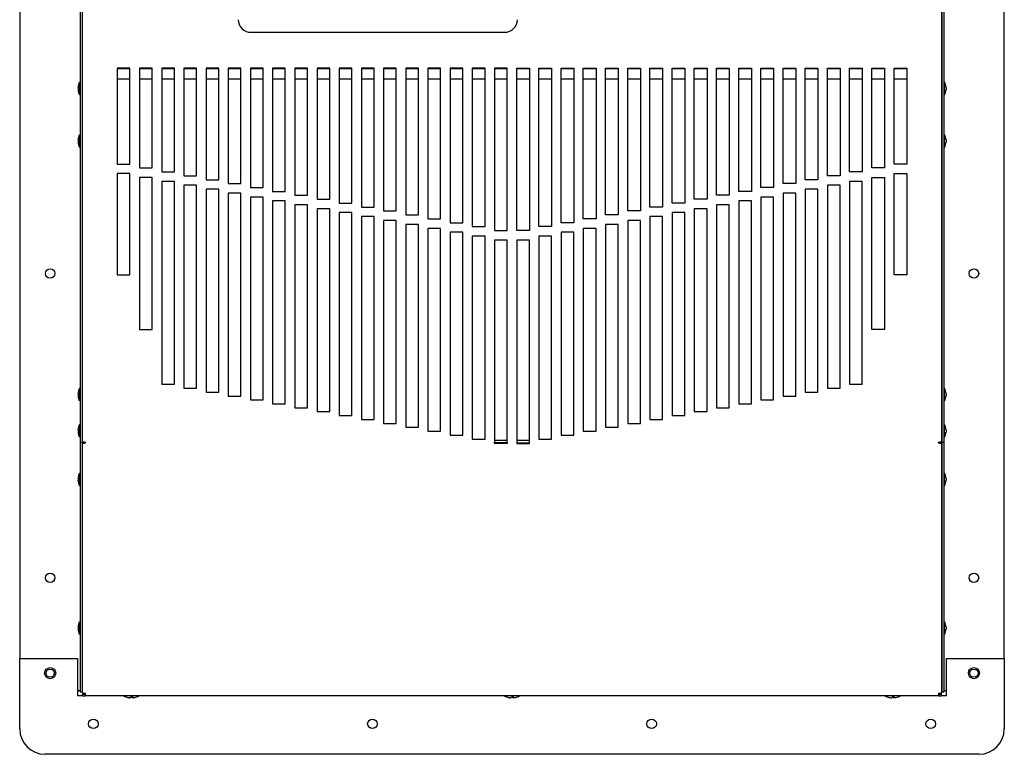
# Model space of a CAD drawing. Extents: x 4.1 to 87.9, y 1.7 to 56.9.
# Tile 1 of 17: x 4.1 to 23.5, y 2.4 to 16.9. Entities that reach past the tile are written whole.
import ezdxf

# ---------------------------------------------------------------- set-up
doc = ezdxf.new("R2010")
doc.units = 0
doc.layers.add('BODY', color=3, linetype='CONTINUOUS')

msp = doc.modelspace()

# ---------------------------------------------------------------- linework, layer by layer
at = {"layer": 'BODY', "linetype": 'CONTINUOUS'}
for p, q in [((4.091, 31.442), (4.091, 4.264)), ((23.491, 4.264), (23.491, 31.442)), ((5.285, 20.394), (5.285, 8.527)), ((5.321, 20.394), (5.321, 8.527)), ((5.321, 20.374), (5.321, 8.547)), ((22.261, 20.394), (22.261, 8.527)), ((22.261, 8.547), (22.261, 20.374)), ((22.297, 20.394), (22.297, 8.527)), ((8.646, 16.609), (13.647, 16.609)), ((6.013, 15.901), (6.013, 14.012)), ((6.263, 15.901), (6.013, 15.901)), ((6.013, 15.897), (6.263, 15.897)), ((6.263, 14.012), (6.263, 15.901)), ((6.701, 15.901), (6.451, 15.901)), ((6.451, 15.901), (6.451, 13.935)), ((6.451, 15.897), (6.701, 15.897)), ((6.701, 13.935), (6.701, 15.901)), ((7.138, 15.901), (6.888, 15.901)), ((6.888, 15.901), (6.888, 13.857)), ((6.888, 15.897), (7.138, 15.897)), ((7.138, 13.857), (7.138, 15.901)), ((7.575, 15.901), (7.325, 15.901)), ((7.325, 15.901), (7.325, 13.78)), ((7.325, 15.897), (7.575, 15.897)), ((7.575, 13.78), (7.575, 15.901)), ((7.762, 15.901), (7.762, 13.703)), ((8.012, 15.901), (7.762, 15.901)), ((7.762, 15.897), (8.012, 15.897)), ((8.012, 13.703), (8.012, 15.901)), ((8.45, 15.901), (8.2, 15.901)), ((8.2, 15.901), (8.2, 13.626)), ((8.2, 15.897), (8.45, 15.897)), ((8.45, 13.626), (8.45, 15.901)), ((8.637, 15.901), (8.637, 13.549)), ((8.887, 15.901), (8.637, 15.901)), ((8.637, 15.897), (8.887, 15.897)), ((8.887, 13.549), (8.887, 15.901)), ((9.324, 15.901), (9.074, 15.901)), ((9.074, 15.901), (9.074, 13.472)), ((9.074, 15.897), (9.324, 15.897)), ((9.324, 13.472), (9.324, 15.901)), ((9.761, 15.901), (9.511, 15.901)), ((9.511, 15.901), (9.511, 13.395)), ((9.511, 15.897), (9.761, 15.897)), ((9.761, 13.395), (9.761, 15.901)), ((10.199, 15.901), (9.949, 15.901)), ((9.949, 15.901), (9.949, 13.318)), ((9.949, 15.897), (10.199, 15.897)), ((10.199, 13.318), (10.199, 15.901)), ((10.636, 15.901), (10.386, 15.901)), ((10.386, 15.901), (10.386, 13.241)), ((10.386, 15.897), (10.636, 15.897)), ((10.636, 13.241), (10.636, 15.901)), ((11.073, 15.901), (10.823, 15.901)), ((10.823, 15.901), (10.823, 13.164)), ((10.823, 15.897), (11.073, 15.897)), ((11.073, 13.164), (11.073, 15.901)), ((11.51, 15.901), (11.26, 15.901)), ((11.26, 15.901), (11.26, 13.086)), ((11.26, 15.897), (11.51, 15.897)), ((11.51, 13.086), (11.51, 15.901)), ((11.948, 15.901), (11.698, 15.901)), ((11.698, 15.901), (11.698, 13.009)), ((11.698, 15.897), (11.948, 15.897)), ((11.948, 13.009), (11.948, 15.901)), ((12.385, 15.901), (12.135, 15.901)), ((12.135, 15.901), (12.135, 12.932)), ((12.135, 15.897), (12.385, 15.897)), ((12.385, 12.932), (12.385, 15.901)), ((12.822, 15.901), (12.572, 15.901)), ((12.572, 15.901), (12.572, 12.855)), ((12.572, 15.897), (12.822, 15.897)), ((12.822, 12.855), (12.822, 15.901)), ((13.259, 15.901), (13.009, 15.901)), ((13.009, 15.901), (13.009, 12.778)), ((13.009, 15.897), (13.259, 15.897)), ((13.259, 12.778), (13.259, 15.901)), ((13.697, 15.901), (13.447, 15.901)), ((13.447, 15.901), (13.447, 12.701)), ((13.447, 15.897), (13.697, 15.897)), ((13.697, 12.701), (13.697, 15.901)), ((13.885, 15.901), (14.135, 15.901)), ((13.885, 12.701), (13.885, 15.901)), ((13.885, 15.897), (14.135, 15.897)), ((14.135, 15.901), (14.135, 12.701)), ((14.322, 12.778), (14.322, 15.901)), ((14.322, 15.901), (14.572, 15.901)), ((14.322, 15.897), (14.572, 15.897)), ((14.572, 15.901), (14.572, 12.778)), ((14.759, 12.855), (14.759, 15.901)), ((14.759, 15.901), (15.009, 15.901)), ((14.759, 15.897), (15.009, 15.897)), ((15.009, 15.901), (15.009, 12.855)), ((15.196, 12.932), (15.196, 15.901)), ((15.196, 15.901), (15.446, 15.901)), ((15.196, 15.897), (15.446, 15.897)), ((15.446, 15.901), (15.446, 12.932)), ((15.634, 15.901), (15.884, 15.901)), ((15.634, 13.009), (15.634, 15.901)), ((15.634, 15.897), (15.884, 15.897)), ((15.884, 15.901), (15.884, 13.009)), ((16.071, 13.086), (16.071, 15.901)), ((16.071, 15.901), (16.321, 15.901)), ((16.071, 15.897), (16.321, 15.897)), ((16.321, 15.901), (16.321, 13.086)), ((16.508, 13.164), (16.508, 15.901)), ((16.508, 15.901), (16.758, 15.901)), ((16.508, 15.897), (16.758, 15.897)), ((16.758, 15.901), (16.758, 13.164)), ((16.945, 15.901), (17.195, 15.901)), ((16.945, 13.241), (16.945, 15.901)), ((16.945, 15.897), (17.195, 15.897)), ((17.195, 15.901), (17.195, 13.241)), ((17.383, 15.901), (17.633, 15.901)), ((17.383, 13.318), (17.383, 15.901)), ((17.383, 15.897), (17.633, 15.897)), ((17.633, 15.901), (17.633, 13.318)), ((17.82, 15.901), (18.07, 15.901)), ((17.82, 13.395), (17.82, 15.901)), ((17.82, 15.897), (18.07, 15.897)), ((18.07, 15.901), (18.07, 13.395)), ((18.257, 13.472), (18.257, 15.901)), ((18.257, 15.901), (18.507, 15.901)), ((18.257, 15.897), (18.507, 15.897)), ((18.507, 15.901), (18.507, 13.472)), ((18.694, 13.549), (18.694, 15.901)), ((18.694, 15.901), (18.944, 15.901)), ((18.694, 15.897), (18.944, 15.897)), ((18.944, 15.901), (18.944, 13.549)), ((19.132, 13.626), (19.132, 15.901)), ((19.132, 15.901), (19.382, 15.901)), ((19.132, 15.897), (19.382, 15.897)), ((19.382, 15.901), (19.382, 13.626)), ((19.569, 13.703), (19.569, 15.901)), ((19.569, 15.901), (19.819, 15.901)), ((19.569, 15.897), (19.819, 15.897)), ((19.819, 15.901), (19.819, 13.703)), ((20.006, 15.901), (20.256, 15.901)), ((20.006, 13.78), (20.006, 15.901)), ((20.006, 15.897), (20.256, 15.897)), ((20.256, 15.901), (20.256, 13.78)), ((20.443, 13.857), (20.443, 15.901)), ((20.443, 15.901), (20.693, 15.901)), ((20.443, 15.897), (20.693, 15.897)), ((20.693, 15.901), (20.693, 13.857)), ((20.881, 13.935), (20.881, 15.901)), ((20.881, 15.901), (21.131, 15.901)), ((20.881, 15.897), (21.131, 15.897)), ((21.131, 15.901), (21.131, 13.935)), ((21.318, 14.012), (21.318, 15.901)), ((21.318, 15.901), (21.568, 15.901)), ((21.318, 15.897), (21.568, 15.897)), ((21.568, 15.901), (21.568, 14.012)), ((5.24, 15.527), (5.24, 15.477)), ((5.285, 15.612), (5.27, 15.627)), ((5.27, 15.627), (5.27, 15.377)), ((6.263, 15.687), (6.013, 15.687)), ((6.701, 15.687), (6.451, 15.687)), ((7.138, 15.687), (6.888, 15.687)), ((7.575, 15.687), (7.325, 15.687)), ((8.012, 15.687), (7.762, 15.687)), ((8.45, 15.687), (8.2, 15.687)), ((8.887, 15.687), (8.637, 15.687)), ((9.324, 15.687), (9.074, 15.687)), ((9.761, 15.687), (9.511, 15.687)), ((10.199, 15.687), (9.949, 15.687)), ((10.636, 15.687), (10.386, 15.687)), ((11.073, 15.687), (10.823, 15.687)), ((11.51, 15.687), (11.26, 15.687)), ((11.948, 15.687), (11.698, 15.687)), ((12.385, 15.687), (12.135, 15.687)), ((12.822, 15.687), (12.572, 15.687)), ((13.259, 15.687), (13.009, 15.687)), ((13.697, 15.687), (13.447, 15.687)), ((14.135, 15.687), (13.885, 15.687)), ((14.572, 15.687), (14.322, 15.687)), ((15.009, 15.687), (14.759, 15.687)), ((15.446, 15.687), (15.196, 15.687)), ((15.884, 15.687), (15.634, 15.687)), ((16.321, 15.687), (16.071, 15.687)), ((16.758, 15.687), (16.508, 15.687)), ((17.195, 15.687), (16.945, 15.687)), ((17.633, 15.687), (17.383, 15.687)), ((18.07, 15.687), (17.82, 15.687)), ((18.507, 15.687), (18.257, 15.687)), ((18.944, 15.687), (18.694, 15.687)), ((19.382, 15.687), (19.132, 15.687)), ((19.819, 15.687), (19.569, 15.687)), ((20.256, 15.687), (20.006, 15.687)), ((20.693, 15.687), (20.443, 15.687)), ((21.131, 15.687), (20.881, 15.687)), ((21.568, 15.687), (21.318, 15.687)), ((22.312, 15.627), (22.297, 15.612)), ((22.312, 15.502), (22.312, 15.627)), ((22.342, 15.527), (22.342, 15.502)), ((5.27, 15.377), (5.285, 15.392)), ((22.297, 15.392), (22.312, 15.377)), ((22.312, 15.377), (22.312, 15.502)), ((22.342, 15.502), (22.342, 15.477)), ((5.285, 14.575), (5.27, 14.59)), ((5.27, 14.59), (5.27, 14.34)), ((22.312, 14.59), (22.297, 14.575)), ((22.312, 14.465), (22.312, 14.59)), ((5.24, 14.49), (5.24, 14.44)), ((22.312, 14.34), (22.312, 14.465)), ((22.342, 14.49), (22.342, 14.465)), ((22.342, 14.465), (22.342, 14.44)), ((5.27, 14.34), (5.285, 14.355)), ((22.297, 14.355), (22.312, 14.34)), ((6.013, 14.012), (6.263, 14.012)), ((21.568, 14.012), (21.318, 14.012)), ((6.263, 13.824), (6.013, 13.824)), ((6.013, 13.824), (6.013, 11.824)), ((6.263, 11.824), (6.263, 13.824)), ((6.451, 13.935), (6.701, 13.935)), ((6.888, 13.857), (7.138, 13.857)), ((7.325, 13.78), (7.575, 13.78)), ((20.256, 13.78), (20.006, 13.78)), ((20.693, 13.857), (20.443, 13.857)), ((21.131, 13.935), (20.881, 13.935)), ((21.318, 13.824), (21.568, 13.824)), ((21.318, 11.824), (21.318, 13.824)), ((21.568, 13.824), (21.568, 11.824)), ((6.701, 13.747), (6.451, 13.747)), ((6.451, 13.747), (6.451, 10.747)), ((6.701, 10.747), (6.701, 13.747)), ((7.138, 13.669), (6.888, 13.669)), ((6.888, 13.669), (6.888, 9.669)), ((7.138, 9.669), (7.138, 13.669)), ((7.575, 13.592), (7.325, 13.592)), ((7.325, 13.592), (7.325, 9.592)), ((7.575, 9.592), (7.575, 13.592)), ((7.762, 13.703), (8.012, 13.703)), ((8.2, 13.626), (8.45, 13.626)), ((19.382, 13.626), (19.132, 13.626)), ((19.819, 13.703), (19.569, 13.703)), ((20.256, 13.592), (20.006, 13.592)), ((20.006, 13.592), (20.006, 9.592)), ((20.256, 9.592), (20.256, 13.592)), ((20.443, 13.669), (20.443, 9.669)), ((20.693, 13.669), (20.443, 13.669)), ((20.693, 9.669), (20.693, 13.669)), ((20.881, 10.747), (20.881, 13.747)), ((20.881, 13.747), (21.131, 13.747)), ((21.131, 13.747), (21.131, 10.747)), ((8.012, 13.515), (7.762, 13.515)), ((7.762, 13.515), (7.762, 9.515)), ((8.012, 9.515), (8.012, 13.515)), ((8.45, 13.438), (8.2, 13.438)), ((8.2, 13.438), (8.2, 9.438)), ((8.45, 9.438), (8.45, 13.438)), ((8.637, 13.549), (8.887, 13.549)), ((9.074, 13.472), (9.324, 13.472)), ((9.511, 13.395), (9.761, 13.395)), ((18.07, 13.395), (17.82, 13.395)), ((18.507, 13.472), (18.257, 13.472)), ((18.944, 13.549), (18.694, 13.549)), ((19.382, 13.438), (19.132, 13.438)), ((19.132, 13.438), (19.132, 9.438)), ((19.382, 9.438), (19.382, 13.438)), ((19.819, 13.515), (19.569, 13.515)), ((19.569, 13.515), (19.569, 9.515)), ((19.819, 9.515), (19.819, 13.515)), ((8.637, 13.361), (8.637, 9.361)), ((8.887, 13.361), (8.637, 13.361)), ((8.887, 9.361), (8.887, 13.361)), ((9.074, 13.284), (9.074, 9.284)), ((9.324, 13.284), (9.074, 13.284)), ((9.324, 9.284), (9.324, 13.284)), ((9.761, 13.207), (9.511, 13.207)), ((9.511, 13.207), (9.511, 9.207)), ((9.761, 9.207), (9.761, 13.207)), ((9.949, 13.318), (10.199, 13.318)), ((10.386, 13.241), (10.636, 13.241)), ((17.195, 13.241), (16.945, 13.241)), ((17.633, 13.318), (17.383, 13.318)), ((18.07, 13.207), (17.82, 13.207)), ((17.82, 13.207), (17.82, 9.207)), ((18.07, 9.207), (18.07, 13.207)), ((18.507, 13.284), (18.257, 13.284)), ((18.257, 13.284), (18.257, 9.284)), ((18.507, 9.284), (18.507, 13.284)), ((18.944, 13.361), (18.694, 13.361)), ((18.694, 13.361), (18.694, 9.361)), ((18.944, 9.361), (18.944, 13.361)), ((9.949, 13.13), (9.949, 9.13)), ((10.199, 13.13), (9.949, 13.13)), ((10.199, 9.13), (10.199, 13.13)), ((10.636, 13.053), (10.386, 13.053)), ((10.386, 13.053), (10.386, 9.053)), ((10.636, 9.053), (10.636, 13.053)), ((10.823, 13.164), (11.073, 13.164)), ((11.26, 13.086), (11.51, 13.086)), ((11.698, 13.009), (11.948, 13.009)), ((15.884, 13.009), (15.634, 13.009)), ((16.321, 13.086), (16.071, 13.086)), ((16.758, 13.164), (16.508, 13.164)), ((17.195, 13.053), (16.945, 13.053)), ((16.945, 13.053), (16.945, 9.053)), ((17.195, 9.053), (17.195, 13.053)), ((17.633, 13.13), (17.383, 13.13)), ((17.383, 13.13), (17.383, 9.13)), ((17.633, 9.13), (17.633, 13.13)), ((10.823, 12.976), (10.823, 8.976)), ((11.073, 12.976), (10.823, 12.976)), ((11.073, 8.976), (11.073, 12.976)), ((11.51, 12.898), (11.26, 12.898)), ((11.26, 12.898), (11.26, 8.898)), ((11.51, 8.898), (11.51, 12.898)), ((11.948, 12.821), (11.698, 12.821)), ((11.698, 12.821), (11.698, 8.821)), ((11.948, 8.821), (11.948, 12.821)), ((12.135, 12.932), (12.385, 12.932)), ((12.572, 12.855), (12.822, 12.855)), ((15.009, 12.855), (14.759, 12.855)), ((15.446, 12.932), (15.196, 12.932)), ((15.884, 12.821), (15.634, 12.821)), ((15.634, 12.821), (15.634, 8.821)), ((15.884, 8.821), (15.884, 12.821)), ((16.321, 12.898), (16.071, 12.898)), ((16.071, 12.898), (16.071, 8.898)), ((16.321, 8.898), (16.321, 12.898)), ((16.758, 12.976), (16.508, 12.976)), ((16.508, 12.976), (16.508, 8.976)), ((16.758, 8.976), (16.758, 12.976)), ((12.385, 12.744), (12.135, 12.744)), ((12.135, 12.744), (12.135, 8.744)), ((12.385, 8.744), (12.385, 12.744)), ((12.822, 12.667), (12.572, 12.667)), ((12.572, 12.667), (12.572, 8.667)), ((12.822, 8.667), (12.822, 12.667)), ((13.009, 12.778), (13.259, 12.778)), ((13.447, 12.701), (13.697, 12.701)), ((14.135, 12.701), (13.885, 12.701)), ((14.572, 12.778), (14.322, 12.778)), ((15.009, 12.667), (14.759, 12.667)), ((14.759, 12.667), (14.759, 8.667)), ((15.009, 8.667), (15.009, 12.667)), ((15.446, 12.744), (15.196, 12.744)), ((15.196, 12.744), (15.196, 8.744)), ((15.446, 8.744), (15.446, 12.744)), ((13.259, 12.59), (13.009, 12.59)), ((13.009, 12.59), (13.009, 8.59)), ((13.259, 8.59), (13.259, 12.59)), ((13.697, 12.513), (13.447, 12.513)), ((13.447, 12.513), (13.447, 8.527)), ((13.697, 8.527), (13.697, 12.513)), ((14.135, 12.513), (13.885, 12.513)), ((13.885, 12.513), (13.885, 8.527)), ((14.135, 8.527), (14.135, 12.513)), ((14.322, 12.59), (14.322, 8.59)), ((14.572, 12.59), (14.322, 12.59)), ((14.572, 8.59), (14.572, 12.59)), ((6.013, 11.824), (6.263, 11.824)), ((21.568, 11.824), (21.318, 11.824)), ((6.451, 10.747), (6.701, 10.747)), ((21.131, 10.747), (20.881, 10.747)), ((5.285, 9.575), (5.27, 9.59)), ((5.27, 9.59), (5.27, 9.34)), ((6.888, 9.669), (7.138, 9.669)), ((7.325, 9.592), (7.575, 9.592)), ((7.762, 9.515), (8.012, 9.515)), ((19.569, 9.515), (19.819, 9.515)), ((20.006, 9.592), (20.256, 9.592)), ((20.443, 9.669), (20.693, 9.669)), ((22.312, 9.59), (22.297, 9.575)), ((22.312, 9.465), (22.312, 9.59)), ((5.24, 9.49), (5.24, 9.44)), ((5.27, 9.34), (5.285, 9.355)), ((8.2, 9.438), (8.45, 9.438)), ((8.637, 9.361), (8.887, 9.361)), ((18.694, 9.361), (18.944, 9.361)), ((19.132, 9.438), (19.382, 9.438)), ((22.297, 9.355), (22.312, 9.34)), ((22.312, 9.34), (22.312, 9.465)), ((22.342, 9.49), (22.342, 9.465)), ((22.342, 9.465), (22.342, 9.44)), ((9.074, 9.284), (9.324, 9.284)), ((9.511, 9.207), (9.761, 9.207)), ((9.949, 9.13), (10.199, 9.13)), ((17.383, 9.13), (17.633, 9.13)), ((17.82, 9.207), (18.07, 9.207)), ((18.257, 9.284), (18.507, 9.284)), ((10.386, 9.053), (10.636, 9.053)), ((10.823, 8.976), (11.073, 8.976)), ((16.508, 8.976), (16.758, 8.976)), ((16.945, 9.053), (17.195, 9.053)), ((5.24, 8.777), (5.24, 8.727)), ((5.285, 8.862), (5.27, 8.877)), ((5.27, 8.877), (5.27, 8.627)), ((11.26, 8.898), (11.51, 8.898)), ((11.698, 8.821), (11.948, 8.821)), ((12.135, 8.744), (12.385, 8.744)), ((15.196, 8.744), (15.446, 8.744)), ((15.634, 8.821), (15.884, 8.821)), ((16.071, 8.898), (16.321, 8.898)), ((22.312, 8.877), (22.297, 8.862)), ((22.312, 8.752), (22.312, 8.877)), ((22.312, 8.627), (22.312, 8.752)), ((22.342, 8.777), (22.342, 8.752)), ((22.342, 8.752), (22.342, 8.727)), ((5.27, 8.627), (5.285, 8.642)), ((12.572, 8.667), (12.822, 8.667)), ((13.009, 8.59), (13.259, 8.59)), ((13.447, 8.567), (13.697, 8.567)), ((13.885, 8.567), (14.135, 8.567)), ((14.322, 8.59), (14.572, 8.59)), ((14.759, 8.667), (15.009, 8.667)), ((22.297, 8.642), (22.312, 8.627)), ((5.285, 8.527), (5.321, 8.527)), ((5.285, 8.527), (5.285, 3.604)), ((5.321, 8.527), (5.321, 3.604)), ((5.357, 8.512), (5.321, 8.512)), ((5.321, 8.508), (5.321, 3.592)), ((5.321, 8.508), (5.329, 8.508)), ((5.353, 8.534), (5.353, 8.512)), ((5.387, 8.513), (5.387, 8.527)), ((13.447, 8.513), (13.447, 8.527)), ((13.447, 8.505), (13.447, 8.513)), ((13.697, 8.513), (13.447, 8.513)), ((13.697, 8.505), (13.447, 8.505)), ((13.697, 8.527), (13.697, 8.513)), ((13.697, 8.513), (13.697, 8.505)), ((13.885, 8.527), (13.885, 8.513)), ((13.885, 8.513), (13.885, 8.505)), ((13.885, 8.513), (14.135, 8.513)), ((13.885, 8.505), (14.135, 8.505)), ((14.135, 8.513), (14.135, 8.527)), ((14.135, 8.505), (14.135, 8.513)), ((22.195, 8.513), (22.195, 8.527)), ((22.261, 8.512), (22.225, 8.512)), ((22.228, 8.512), (22.228, 8.534)), ((22.261, 8.508), (22.252, 8.508)), ((22.261, 8.527), (22.297, 8.527)), ((22.261, 8.527), (22.261, 3.604)), ((22.261, 3.592), (22.261, 8.508)), ((22.297, 8.527), (22.297, 3.604)), ((5.24, 7.82), (5.24, 7.77)), ((5.285, 7.905), (5.27, 7.92)), ((5.27, 7.92), (5.27, 7.67)), ((22.312, 7.92), (22.297, 7.905)), ((22.312, 7.795), (22.312, 7.92)), ((22.312, 7.67), (22.312, 7.795)), ((22.342, 7.82), (22.342, 7.795)), ((22.342, 7.795), (22.342, 7.77)), ((5.27, 7.67), (5.285, 7.685)), ((22.297, 7.685), (22.312, 7.67)), ((5.24, 4.888), (5.24, 4.838)), ((5.285, 4.973), (5.27, 4.988)), ((5.27, 4.988), (5.27, 4.738)), ((22.312, 4.988), (22.297, 4.973)), ((22.312, 4.863), (22.312, 4.988)), ((22.312, 4.738), (22.312, 4.863)), ((22.342, 4.888), (22.342, 4.863)), ((22.342, 4.863), (22.342, 4.838)), ((5.27, 4.738), (5.285, 4.753)), ((22.297, 4.753), (22.312, 4.738)), ((4.091, 3.644), (4.091, 4.264)), ((4.091, 4.264), (5.231, 4.264)), ((5.231, 4.264), (5.231, 3.644)), ((22.351, 4.264), (23.491, 4.264)), ((22.351, 3.644), (22.351, 4.264)), ((23.491, 4.264), (23.491, 3.644)), ((4.091, 3.579), (4.091, 3.644)), ((4.091, 3.555), (4.091, 3.579)), ((4.091, 3.533), (4.091, 3.555)), ((4.091, 2.874), (4.091, 3.533)), ((5.231, 3.644), (5.231, 3.579)), ((5.231, 3.624), (5.25, 3.624)), ((5.231, 3.579), (5.231, 3.555)), ((5.231, 3.555), (5.231, 3.533)), ((5.231, 3.533), (5.231, 3.533)), ((5.231, 3.533), (5.327, 3.533)), ((5.285, 3.624), (5.25, 3.624)), ((5.285, 3.604), (5.321, 3.604)), ((5.327, 3.563), (5.327, 3.562)), ((5.383, 3.563), (5.327, 3.563)), ((5.327, 3.562), (5.382, 3.562)), ((5.327, 3.526), (5.327, 3.562)), ((5.327, 3.526), (5.382, 3.526)), ((5.382, 3.562), (5.382, 3.526)), ((22.199, 3.526), (5.382, 3.526)), ((6.311, 3.488), (6.309, 3.505)), ((6.314, 3.505), (6.316, 3.488)), ((13.811, 3.488), (13.809, 3.505)), ((13.814, 3.505), (13.816, 3.488)), ((21.311, 3.488), (21.309, 3.505)), ((21.314, 3.505), (21.316, 3.488)), ((22.255, 3.563), (22.198, 3.563)), ((22.199, 3.562), (22.199, 3.526)), ((22.199, 3.562), (22.255, 3.562)), ((22.199, 3.526), (22.255, 3.526)), ((22.255, 3.562), (22.255, 3.563)), ((22.255, 3.526), (22.255, 3.562)), ((22.255, 3.533), (22.351, 3.533)), ((22.261, 3.604), (22.297, 3.604)), ((22.332, 3.624), (22.297, 3.624)), ((22.332, 3.624), (22.351, 3.624)), ((22.351, 3.579), (22.351, 3.644)), ((22.351, 3.555), (22.351, 3.579)), ((22.351, 3.533), (22.351, 3.555)), ((22.351, 3.533), (22.351, 3.533)), ((23.491, 3.644), (23.491, 3.579)), ((23.491, 3.579), (23.491, 3.555)), ((23.491, 3.555), (23.491, 3.533)), ((23.491, 3.533), (23.491, 2.874)), ((6.265, 3.489), (6.265, 3.488)), ((13.765, 3.489), (13.765, 3.488)), ((21.265, 3.489), (21.265, 3.488)), ((22.991, 2.374), (4.591, 2.374))]:
    msp.add_line(p, q, dxfattribs=at)
for points in [[(5.372, 8.515), (5.375, 8.516), (5.387, 8.521)], [(22.195, 8.521), (22.206, 8.516), (22.21, 8.515)]]:
    msp.add_lwpolyline(points, dxfattribs=at)
for centre, radius in [((4.691, 11.854), 0.0945), ((22.891, 11.854), 0.0945), ((4.691, 5.854), 0.0945), ((22.891, 5.854), 0.0945), ((4.691, 3.974), 0.109), ((22.891, 3.974), 0.109), ((4.691, 3.974), 0.0815), ((22.891, 3.974), 0.0815), ((5.541, 2.974), 0.0945), ((11.041, 2.974), 0.0945), ((16.541, 2.974), 0.0945), ((22.041, 2.974), 0.0945)]:
    msp.add_circle(centre, radius, dxfattribs=at)
for centre, radius, start, end in [((8.646, 16.858), 0.249, 179.9998, 270.0002), ((13.647, 16.858), 0.249, 270, 0), ((5.427, 15.525), 0.188, 147.1355, 179.466), ((22.154, 15.525), 0.187, 0.534, 32.8645), ((5.427, 15.478), 0.187, 180.534, 212.8645), ((22.154, 15.478), 0.187, 327.1355, 359.466), ((5.427, 14.488), 0.188, 147.1355, 179.466), ((22.154, 14.488), 0.187, 0.534, 32.8645), ((5.427, 14.442), 0.187, 180.534, 212.8645), ((22.154, 14.442), 0.187, 327.1355, 359.466), ((5.427, 9.488), 0.188, 147.1355, 179.466), ((22.154, 9.488), 0.187, 0.534, 32.8645), ((5.427, 9.442), 0.187, 180.534, 212.8645), ((22.154, 9.442), 0.187, 327.1355, 359.466), ((5.427, 8.775), 0.188, 147.1355, 179.466), ((22.154, 8.775), 0.187, 0.534, 32.8645), ((5.427, 8.728), 0.187, 180.534, 212.8645), ((5.392, 8.666), 0.139, 238.9527, 267.6522), ((22.189, 8.666), 0.139, 272.3478, 301.0473), ((22.154, 8.728), 0.187, 327.1355, 359.466), ((5.334, 8.748), 0.241, 266.7375, 282.5204), ((5.325, 8.655), 0.147, 271.362, 288.3504), ((22.247, 8.748), 0.241, 257.4796, 273.2625), ((22.255, 8.652), 0.145, 251.4856, 268.8019), ((5.427, 7.818), 0.188, 147.1355, 179.466), ((5.427, 7.771), 0.188, 180.534, 212.8645), ((22.154, 7.818), 0.187, 0.534, 32.8645), ((22.154, 7.771), 0.187, 327.1355, 359.466), ((5.427, 4.886), 0.188, 147.1355, 179.466), ((22.154, 4.886), 0.187, 0.534, 32.8645), ((5.427, 4.84), 0.187, 180.534, 212.8645), ((22.154, 4.84), 0.187, 327.1355, 359.466), ((5.371, 3.666), 0.0897, 235.9227, 280.1193), ((5.078, 3.577), 0.308, 350.4263, 0.1322), ((5.339, 3.579), 0.047, 337.8878, 357.9805), ((6.291, 3.791), 0.304, 240.5509, 249.658), ((6.187, 3.51), 0.00502, 240.8715, 299.1285), ((6.288, 3.787), 0.299, 249.75, 265.6795), ((6.293, 3.79), 0.303, 249.8628, 265.6659), ((6.244, 3.517), 0.0391, 313.1572, 343.8492), ((6.303, 3.869), 0.363, 266.6492, 273.3508), ((6.337, 3.517), 0.0391, 196.149, 226.8446), ((6.293, 3.787), 0.299, 274.3205, 290.25), ((6.292, 3.509), 0.0319, 318.3189, 353.6156), ((6.395, 3.508), 0.00284, 271.7937, 308.4045), ((6.291, 3.791), 0.304, 290.342, 299.4491), ((13.791, 3.791), 0.304, 240.5509, 249.658), ((13.687, 3.51), 0.00502, 240.8733, 299.1267), ((13.788, 3.787), 0.299, 249.7502, 265.6794), ((13.793, 3.79), 0.303, 249.8626, 265.6661), ((13.744, 3.517), 0.0391, 313.1589, 343.8473), ((13.803, 3.869), 0.363, 266.6492, 273.3508), ((13.837, 3.517), 0.0391, 196.1527, 226.8411), ((13.793, 3.787), 0.299, 274.3206, 290.2498), ((13.792, 3.509), 0.0319, 318.319, 353.6129), ((13.895, 3.508), 0.00284, 271.8031, 308.3956), ((13.791, 3.791), 0.304, 290.342, 299.4491), ((21.291, 3.791), 0.304, 240.5509, 249.658), ((21.187, 3.51), 0.00502, 240.8715, 299.1285), ((21.288, 3.787), 0.299, 249.75, 265.6795), ((21.293, 3.79), 0.303, 249.8628, 265.6659), ((21.244, 3.517), 0.0391, 313.1554, 343.851), ((21.303, 3.869), 0.363, 266.6493, 273.3507), ((21.337, 3.517), 0.0391, 196.1508, 226.8428), ((21.293, 3.787), 0.299, 274.3205, 290.25), ((21.292, 3.509), 0.0319, 318.3211, 353.6102), ((21.395, 3.508), 0.00284, 271.7937, 308.4045), ((21.291, 3.791), 0.304, 290.342, 299.4491), ((22.21, 3.666), 0.0897, 259.8807, 304.0773), ((22.503, 3.577), 0.308, 179.8678, 189.5737), ((22.243, 3.579), 0.047, 182.0337, 202.1031), ((4.591, 2.874), 0.5, 180, 270), ((22.991, 2.874), 0.5, 270, 0)]:
    msp.add_arc(centre, radius, start, end, dxfattribs=at)

doc.saveas('drawing.dxf')
